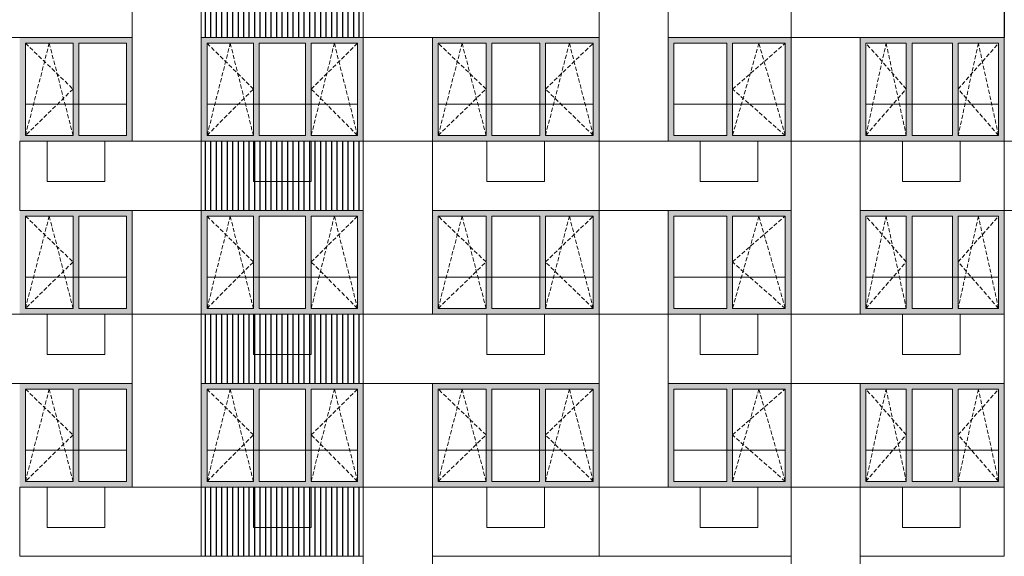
# Model space of a CAD drawing. Header units: millimetres. Extents: x -2957 to 750800, y -5565 to 168688.
# Tile 17 of 22: x 40536 to 57616, y 37860 to 47168. Entities that reach past the tile are written whole.
import ezdxf

# ---------------------------------------------------------------- set-up
doc = ezdxf.new("R2010")
doc.units = ezdxf.units.MM
doc.header["$MEASUREMENT"] = 0
doc.header["$XCLIPFRAME"] = 0
doc.linetypes.add('OO_EOIAAY', pattern=[105.833361, 70.555568, -35.277793])
doc.layers.add('0_Ном._пера__1', color=7, linetype='Continuous', lineweight=0)
doc.layers.add('0_Ном._пера__120', color=7, linetype='Continuous', lineweight=0)
doc.layers.add('0_Ном._пера__161', color=7, linetype='Continuous', lineweight=13, true_color=0x6a6a6a)
doc.layers.add('АР-Стены_внешние_.АР_Ном._пера__61', color=7, linetype='Continuous', lineweight=25, true_color=0x6a6a6a)
picture_1 = doc.add_image_def('image1.png', size_in_pixel=(882, 833))
picture_2 = doc.add_image_def('image2.png', size_in_pixel=(725, 814))
picture_3 = doc.add_image_def('image4.png', size_in_pixel=(734, 827))
picture_4 = doc.add_image_def('image3.png', size_in_pixel=(882, 837))
picture_5 = doc.add_image_def('image5.png', size_in_pixel=(729, 823))
picture_6 = doc.add_image_def('image6.png', size_in_pixel=(877, 829))

msp = doc.modelspace()

# ---------------------------------------------------------------- hatches: boundary and pattern name
at = {"layer": '0_Ном._пера__161', "linetype": 'Continuous', "lineweight": 0, "true_color": 0x696969}
for points in [[(42486.405, 46859.999), (40536.155, 46859.999), (40536.155, 46759.999), (40636.151, 46759.999), (41461.279, 46759.999), (41561.279, 46759.999), (42386.407, 46759.999), (42486.405, 46759.999)], [(46496.246, 46860), (43686.416, 46860), (43686.416, 46760), (43786.139, 46760), (44589.509, 46760), (44689.509, 46760), (45492.878, 46760), (45592.878, 46760), (46396.247, 46760), (46496.246, 46760)], [(47696.006, 46860), (47696.006, 46760), (47795.883, 46760), (48625.926, 46760), (48725.926, 46760), (49555.969, 46760), (49655.969, 46760), (50486.012, 46760), (50586.012, 46760), (50586.012, 46860)], [(53915.888, 46860), (51786.075, 46860), (51786.075, 46760), (51885.952, 46760), (52800.92, 46760), (52900.92, 46760), (53815.888, 46760), (53915.888, 46760)], [(55116.011, 46760), (55215.888, 46760), (55915.823, 46760), (56015.823, 46760), (56715.757, 46760), (56815.757, 46760), (57515.692, 46760), (57615.692, 46760), (57615.692, 46860), (55116.011, 46860)], [(40536.155, 46759.999), (40536.155, 45159.999), (40636.151, 45159.999), (40636.151, 46759.999)], [(41561.279, 46759.999), (41461.279, 46759.999), (41461.279, 45159.999), (41561.279, 45159.999)], [(42386.407, 46760), (42386.407, 45159.999), (42486.405, 45159.999), (42486.405, 46760)], [(43686.416, 46759.999), (43686.416, 45159.999), (43786.139, 45159.999), (43786.139, 46759.999)], [(44689.509, 46759.999), (44589.509, 46759.999), (44589.509, 45159.999), (44689.509, 45159.999)], [(45592.878, 46759.999), (45492.878, 46759.999), (45492.878, 45159.999), (45592.878, 45159.999)], [(46396.247, 45159.999), (46496.246, 45159.999), (46496.246, 46759.999), (46396.247, 46759.999)], [(47696.006, 46760), (47696.006, 45160), (47795.883, 45160), (47795.883, 46760)], [(48725.926, 45160), (48725.926, 46760), (48625.926, 46760), (48625.926, 45160)], [(49555.969, 46760), (49555.969, 45160), (49655.969, 45160), (49655.969, 46760)], [(50586.012, 46760), (50486.012, 46760), (50486.012, 45160), (50586.012, 45160)], [(51885.952, 46760), (51786.075, 46760), (51786.075, 45160), (51885.952, 45160)], [(52800.92, 46760), (52800.92, 45160), (52900.92, 45160), (52900.92, 46760)], [(53815.888, 46760), (53815.888, 45160), (53915.888, 45160), (53915.888, 46760)], [(55116.011, 46760), (55116.011, 45160), (55215.888, 45160), (55215.888, 46760)], [(55915.823, 46760), (55915.823, 45160), (56015.823, 45160), (56015.823, 46760)], [(56715.757, 46760), (56715.757, 45160), (56815.757, 45160), (56815.757, 46760)], [(57515.692, 46760), (57515.692, 45160), (57615.692, 45160), (57615.692, 46760)], [(40636.151, 45159.999), (40536.155, 45159.999), (40536.155, 45059.999), (42486.405, 45060), (42486.405, 45159.999), (42386.407, 45159.999), (41561.279, 45159.999), (41461.279, 45159.999)], [(43686.416, 45159.999), (43686.416, 45059.999), (46496.246, 45060), (46496.246, 45159.999), (46396.247, 45159.999), (45592.878, 45160), (45492.878, 45160), (44689.509, 45159.999), (44589.509, 45159.999), (43786.139, 45159.999)], [(47696.006, 45060), (50586.012, 45060), (50586.012, 45160), (50486.012, 45160), (49655.969, 45160), (49555.969, 45160), (48725.926, 45160), (48625.926, 45160), (47795.883, 45160), (47696.006, 45160)], [(51786.075, 45060), (53915.888, 45060), (53915.888, 45160), (53815.888, 45160), (52900.92, 45160), (52800.92, 45160), (51885.952, 45160), (51786.075, 45160)], [(55116.011, 45160), (55116.011, 45060), (57615.692, 45060), (57615.692, 45160), (57515.692, 45160), (56815.757, 45160), (56715.757, 45160), (56015.823, 45160), (55915.823, 45160), (55215.888, 45160)], [(42486.405, 43859.999), (40536.155, 43859.999), (40536.155, 43759.999), (40636.151, 43759.999), (41461.279, 43759.999), (41561.279, 43759.999), (42386.407, 43759.999), (42486.405, 43759.999)], [(40536.155, 43759.999), (40536.155, 42159.999), (40636.151, 42159.999), (40636.151, 43759.999)], [(41561.279, 43759.999), (41461.279, 43759.999), (41461.279, 42159.999), (41561.279, 42159.999)], [(42386.407, 43759.999), (42386.407, 42159.999), (42486.405, 42159.999), (42486.405, 43759.999)], [(46496.246, 43859.999), (43686.416, 43859.999), (43686.416, 43759.999), (43786.139, 43759.999), (44589.509, 43759.999), (44689.509, 43759.999), (45492.878, 43759.999), (45592.878, 43759.999), (46396.247, 43759.999), (46496.246, 43759.999)], [(43686.416, 43759.999), (43686.416, 42159.999), (43786.139, 42159.999), (43786.139, 43759.999)], [(44689.509, 43759.999), (44589.509, 43759.999), (44589.509, 42159.999), (44689.509, 42159.999)], [(45592.878, 43759.999), (45492.878, 43759.999), (45492.878, 42159.999), (45592.878, 42159.999)], [(46396.247, 42159.999), (46496.246, 42159.999), (46496.246, 43759.999), (46396.247, 43759.999)], [(47695.97, 43860), (47695.97, 43760), (47795.847, 43760), (48625.89, 43760), (48725.89, 43760), (49555.933, 43760), (49655.933, 43760), (50485.976, 43760), (50585.976, 43760), (50585.976, 43860)], [(47695.97, 43760), (47695.97, 42160), (47795.847, 42160), (47795.847, 43760)], [(48725.89, 42160), (48725.89, 43760), (48625.89, 43760), (48625.89, 42160)], [(49555.933, 43760), (49555.933, 42160), (49655.933, 42160), (49655.933, 43760)], [(50585.976, 43760), (50485.976, 43760), (50485.976, 42160), (50585.976, 42160)], [(53915.851, 43860), (51786.039, 43860), (51786.039, 43760), (51885.916, 43760), (52800.883, 43760), (52900.883, 43760), (53815.851, 43760), (53915.851, 43760)], [(51885.916, 43760), (51786.039, 43760), (51786.039, 42160), (51885.916, 42160)], [(52800.883, 43760), (52800.883, 42160), (52900.883, 42160), (52900.883, 43760)], [(53815.851, 43760), (53815.851, 42160), (53915.851, 42160), (53915.851, 43760)], [(55115.974, 43760), (55215.852, 43760), (55915.786, 43760), (56015.786, 43760), (56715.721, 43760), (56815.721, 43760), (57515.656, 43760), (57615.656, 43760), (57615.656, 43860), (55115.974, 43860)], [(55115.974, 43760), (55115.974, 42160), (55215.852, 42160), (55215.852, 43760)], [(55915.786, 43760), (55915.786, 42160), (56015.786, 42160), (56015.786, 43760)], [(56715.721, 43760), (56715.721, 42160), (56815.721, 42160), (56815.721, 43760)], [(57515.656, 43760), (57515.656, 42160), (57615.656, 42160), (57615.656, 43760)], [(40636.151, 42159.999), (40536.155, 42159.999), (40536.155, 42059.999), (42486.405, 42060), (42486.405, 42159.999), (42386.407, 42159.999), (41561.279, 42159.999), (41461.279, 42159.999)], [(43686.416, 42159.999), (43686.416, 42059.999), (46496.246, 42059.999), (46496.246, 42159.999), (46396.247, 42159.999), (45592.878, 42159.999), (45492.878, 42159.999), (44689.509, 42159.999), (44589.509, 42159.999), (43786.139, 42159.999)], [(47695.97, 42060), (50585.976, 42060), (50585.976, 42160), (50485.976, 42160), (49655.933, 42160), (49555.933, 42160), (48725.89, 42160), (48625.89, 42160), (47795.847, 42160), (47695.97, 42160)], [(51786.039, 42060), (53915.851, 42060), (53915.851, 42160), (53815.851, 42160), (52900.883, 42160), (52800.883, 42160), (51885.916, 42160), (51786.039, 42160)], [(55115.974, 42160), (55115.974, 42060), (57615.656, 42060), (57615.656, 42160), (57515.656, 42160), (56815.721, 42160), (56715.721, 42160), (56015.786, 42160), (55915.786, 42160), (55215.852, 42160)], [(42486.405, 40859.999), (40536.155, 40859.999), (40536.155, 40759.999), (40636.151, 40759.999), (41461.279, 40759.999), (41561.279, 40759.999), (42386.407, 40759.999), (42486.405, 40759.999)], [(46496.246, 40859.999), (43686.416, 40859.999), (43686.416, 40759.999), (43786.139, 40759.999), (44589.509, 40759.999), (44689.509, 40759.999), (45492.878, 40759.999), (45592.878, 40759.999), (46396.247, 40759.999), (46496.246, 40759.999)], [(47695.934, 40860), (47695.934, 40760), (47795.811, 40760), (48625.854, 40760), (48725.854, 40760), (49555.897, 40760), (49655.897, 40760), (50485.94, 40760), (50585.94, 40760), (50585.94, 40860)], [(53915.815, 40860), (51786.003, 40860), (51786.003, 40760), (51885.879, 40760), (52800.847, 40760), (52900.847, 40760), (53815.815, 40760), (53915.815, 40760)], [(55115.938, 40760), (55215.815, 40760), (55915.75, 40760), (56015.75, 40760), (56715.685, 40760), (56815.685, 40760), (57515.62, 40760), (57615.62, 40760), (57615.62, 40860), (55115.938, 40860)], [(40536.155, 40759.999), (40536.155, 39159.999), (40636.151, 39159.999), (40636.151, 40759.999)], [(41561.279, 40759.999), (41461.279, 40759.999), (41461.279, 39159.999), (41561.279, 39159.999)], [(42386.407, 40759.999), (42386.407, 39159.999), (42486.405, 39159.999), (42486.405, 40759.999)], [(43686.416, 40759.999), (43686.416, 39159.999), (43786.139, 39159.999), (43786.139, 40759.999)], [(44689.509, 40759.999), (44589.509, 40759.999), (44589.509, 39159.999), (44689.509, 39159.999)], [(45592.878, 40759.999), (45492.878, 40759.999), (45492.878, 39159.999), (45592.878, 39159.999)], [(46396.247, 39159.999), (46496.246, 39159.999), (46496.246, 40759.999), (46396.247, 40759.999)], [(47695.934, 40760), (47695.934, 39160), (47795.811, 39160), (47795.811, 40760)], [(48725.854, 39160), (48725.854, 40760), (48625.854, 40760), (48625.854, 39160)], [(49555.897, 40760), (49555.897, 39160), (49655.897, 39160), (49655.897, 40760)], [(50585.94, 40760), (50485.94, 40760), (50485.94, 39160), (50585.94, 39160)], [(51885.879, 40760), (51786.003, 40760), (51786.003, 39160), (51885.879, 39160)], [(52800.847, 40760), (52800.847, 39160), (52900.847, 39160), (52900.847, 40760)], [(53815.815, 40760), (53815.815, 39160), (53915.815, 39160), (53915.815, 40760)], [(55115.938, 40760), (55115.938, 39160), (55215.815, 39160), (55215.815, 40760)], [(55915.75, 40760), (55915.75, 39160), (56015.75, 39160), (56015.75, 40760)], [(56715.685, 40760), (56715.685, 39160), (56815.685, 39160), (56815.685, 40760)], [(57515.62, 40760), (57515.62, 39160), (57615.62, 39160), (57615.62, 40760)], [(40636.151, 39159.999), (40536.155, 39159.999), (40536.155, 39059.999), (42486.405, 39060), (42486.405, 39159.999), (42386.407, 39159.999), (41561.279, 39159.999), (41461.279, 39159.999)], [(43686.416, 39159.999), (43686.416, 39059.999), (46496.246, 39059.999), (46496.246, 39159.999), (46396.247, 39159.999), (45592.878, 39159.999), (45492.878, 39159.999), (44689.509, 39159.999), (44589.509, 39159.999), (43786.139, 39159.999)], [(47695.934, 39060), (50585.94, 39060), (50585.94, 39160), (50485.94, 39160), (49655.897, 39160), (49555.897, 39160), (48725.854, 39160), (48625.854, 39160), (47795.811, 39160), (47695.934, 39160)], [(51786.003, 39060), (53915.815, 39060), (53915.815, 39160), (53815.815, 39160), (52900.847, 39160), (52800.847, 39160), (51885.879, 39160), (51786.003, 39160)], [(55115.938, 39160), (55115.938, 39060), (57615.62, 39060), (57615.62, 39160), (57515.62, 39160), (56815.685, 39160), (56715.685, 39160), (56015.75, 39160), (55915.75, 39160), (55215.815, 39160)]]:
    msp.add_hatch(color=251, dxfattribs=at).paths.add_polyline_path(points)
at = {"layer": 'АР-Стены_внешние_.АР_Ном._пера__61', "linetype": 'Continuous', "lineweight": 25, "true_color": 0x6a6a6a}
h = msp.add_hatch(dxfattribs=at)
h.set_pattern_fill('НВФ_0002', color=251, style=0, pattern_type=2)
h.set_pattern_definition([(90, (45091.17, 47760), (-95.273, 0), [])])
h.paths.add_polyline_path([(43686.149, 48060), (46496.185, 48060), (46496.185, 46860), (43686.149, 46860)])
h = msp.add_hatch(dxfattribs=at)
h.set_pattern_fill('НВФ_0002', color=251, style=0, pattern_type=2)
h.set_pattern_definition([(90, (45091.17, 44760), (-95.273, 0), [])])
h.paths.add_polyline_path([(43686.149, 45060), (46496.185, 45060), (46496.185, 43860), (43686.149, 43860)])
h = msp.add_hatch(dxfattribs=at)
h.set_pattern_fill('НВФ_0002', color=251, style=0, pattern_type=2)
h.set_pattern_definition([(90, (45091.17, 41760), (-95.273, 0), [])])
h.paths.add_polyline_path([(43686.149, 42060), (46496.185, 42060), (46496.185, 40860), (43686.149, 40860)])
h = msp.add_hatch(dxfattribs=at)
h.set_pattern_fill('НВФ_0002', color=251, style=0, pattern_type=2)
h.set_pattern_definition([(90, (45091.17, 38760), (-95.273, 0), [])])
h.paths.add_polyline_path([(43686.149, 39060), (46496.185, 39060), (46496.185, 37859.999), (43686.149, 37859.999)])

# ---------------------------------------------------------------- linework, layer by layer
at = {"layer": '0_Ном._пера__1', "color": 7, "linetype": 'Continuous', "lineweight": 0}
for p, q in [((40536.155, 46859.999), (40536.411, 46859.999)), ((42486.405, 46859.999), (42486.405, 45059.999)), ((46496.246, 46859.999), (46496.246, 45059.999)), ((50586.014, 46860), (50586.014, 45060)), ((53915.889, 46860), (53915.889, 45060)), ((57610.897, 46860), (57615.693, 46860)), ((57615.693, 46860), (57615.693, 45060)), ((40636.151, 45700), (42386.407, 45700)), ((43786.139, 45700), (46396.247, 45700)), ((47795.521, 45700), (50485.65, 45700)), ((51885.589, 45700), (53815.525, 45700)), ((55215.525, 45700), (57515.624, 45700)), ((41010.91, 45060), (42010.91, 45060)), ((41010.91, 44360), (41010.91, 45060)), ((42010.91, 44360), (42010.91, 45060)), ((44590.879, 45060), (45590.879, 45060)), ((44590.879, 44360), (44590.879, 45060)), ((45590.879, 44360), (45590.879, 45060)), ((48640.97, 45060), (49640.97, 45060)), ((48640.97, 44360), (48640.97, 45060)), ((49640.97, 44360), (49640.97, 45060)), ((52341.009, 45060), (53341.009, 45060)), ((52341.009, 44360), (52341.009, 45060)), ((53341.009, 44360), (53341.009, 45060)), ((55850.978, 45060), (56850.978, 45060)), ((55850.978, 44360), (55850.978, 45060)), ((56850.978, 44360), (56850.978, 45060)), ((41010.91, 44360), (42010.91, 44360)), ((44590.879, 44360), (45590.879, 44360)), ((48640.97, 44360), (49640.97, 44360)), ((52341.009, 44360), (53341.009, 44360)), ((55850.978, 44360), (56850.978, 44360)), ((40536.155, 43859.999), (40536.411, 43859.999)), ((42486.405, 43859.999), (42486.405, 42059.999)), ((46496.246, 43859.999), (46496.246, 42059.999)), ((50585.977, 43860), (50585.977, 42060)), ((53915.853, 43860), (53915.853, 42060)), ((57610.861, 43860), (57615.657, 43860)), ((57615.657, 43860), (57615.657, 42060)), ((40636.151, 42700), (42386.407, 42700)), ((43786.139, 42700), (46396.247, 42700)), ((47795.521, 42700), (50485.65, 42700)), ((51885.589, 42700), (53815.525, 42700)), ((55215.525, 42700), (57515.624, 42700)), ((41010.91, 42060), (42010.91, 42060)), ((41010.91, 41360), (41010.91, 42060)), ((42010.91, 41360), (42010.91, 42060)), ((44590.879, 42060), (45590.879, 42060)), ((44590.879, 41360), (44590.879, 42060)), ((45590.879, 41360), (45590.879, 42060)), ((48640.97, 42060), (49640.97, 42060)), ((48640.97, 41360), (48640.97, 42060)), ((49640.97, 41360), (49640.97, 42060)), ((52341.009, 42060), (53341.009, 42060)), ((52341.009, 41360), (52341.009, 42060)), ((53341.009, 41360), (53341.009, 42060)), ((55850.978, 42060), (56850.978, 42060)), ((55850.978, 41360), (55850.978, 42060)), ((56850.978, 41360), (56850.978, 42060)), ((41010.91, 41360), (42010.91, 41360)), ((44590.879, 41360), (45590.879, 41360)), ((48640.97, 41360), (49640.97, 41360)), ((52341.009, 41360), (53341.009, 41360)), ((55850.978, 41360), (56850.978, 41360)), ((40536.155, 40859.999), (40536.411, 40859.999)), ((42486.405, 40859.999), (42486.405, 39059.999)), ((46496.246, 40859.999), (46496.246, 39059.999)), ((50585.941, 40860), (50585.941, 39060)), ((53915.817, 40860), (53915.817, 39060)), ((57610.825, 40860), (57615.621, 40860)), ((57615.621, 40860), (57615.621, 39060)), ((40636.151, 39700), (42386.407, 39700)), ((43786.139, 39700), (46396.247, 39700)), ((47795.521, 39700), (50485.65, 39700)), ((51885.589, 39700), (53815.525, 39700)), ((55215.525, 39700), (57515.624, 39700)), ((41010.91, 39060), (42010.91, 39060)), ((41010.91, 38360), (41010.91, 39060)), ((42010.91, 38360), (42010.91, 39060)), ((44590.879, 39060), (45590.879, 39060)), ((44590.879, 38360), (44590.879, 39060)), ((45590.879, 38360), (45590.879, 39060)), ((48640.97, 39060), (49640.97, 39060)), ((48640.97, 38360), (48640.97, 39060)), ((49640.97, 38360), (49640.97, 39060)), ((52341.009, 39060), (53341.009, 39060)), ((52341.009, 38360), (52341.009, 39060)), ((53341.009, 38360), (53341.009, 39060)), ((55850.978, 39060), (56850.978, 39060)), ((55850.978, 38360), (55850.978, 39060)), ((56850.978, 38360), (56850.978, 39060)), ((41010.91, 38360), (42010.91, 38360)), ((44590.879, 38360), (45590.879, 38360)), ((48640.97, 38360), (49640.97, 38360)), ((52341.009, 38360), (53341.009, 38360)), ((55850.978, 38360), (56850.978, 38360))]:
    msp.add_line(p, q, dxfattribs=at)
for points in [[(39336.103, 48060), (42486.207, 48060), (42486.207, 46860), (39336.103, 46860)], [(43686.177, 45060), (42486.235, 45060), (42486.235, 48060), (43686.177, 48060)], [(43686.301, 48060), (46496.246, 48060), (46496.246, 46860), (43686.301, 46860)], [(46496.246, 48060), (50585.939, 48060), (50585.939, 46860), (46496.246, 46860)], [(46496.246, 48060), (50586.159, 48060), (50586.159, 46860), (46496.246, 46860)], [(51786.004, 45060), (50586.062, 45060), (50586.062, 48060), (51786.004, 48060)], [(51786.004, 48060), (53916.159, 48060), (53916.159, 46860), (51786.004, 46860)], [(53916.159, 48060), (57616.084, 48060), (57616.084, 46860), (53916.159, 46860)], [(47695.985, 45060), (46496.043, 45060), (46496.043, 46860), (47695.985, 46860)], [(55115.778, 45060), (53915.836, 45060), (53915.836, 46860), (55115.778, 46860)], [(40535.983, 45060), (43686.177, 45060), (43686.177, 43860), (40535.983, 43860)], [(43686.177, 45060), (46496.239, 45060), (46496.239, 43860), (43686.177, 43860)], [(47695.985, 42060), (46496.043, 42060), (46496.043, 45060), (47695.985, 45060)], [(47696.188, 45060), (50586.159, 45060), (50586.159, 43860), (47696.188, 43860)], [(50586.159, 45060), (53916.159, 45060), (53916.159, 43860), (50586.159, 43860)], [(55115.778, 42060), (53915.836, 42060), (53915.836, 45060), (55115.778, 45060)], [(55115.824, 45060), (57615.99, 45060), (57615.99, 43860), (55115.824, 43860)], [(43685.935, 42060), (42485.993, 42060), (42485.993, 43860), (43685.935, 43860)], [(51786.004, 42060), (50586.062, 42060), (50586.062, 43860), (51786.004, 43860)], [(39336.103, 42060), (42486.207, 42060), (42486.207, 40860), (39336.103, 40860)], [(43685.935, 39060), (42485.993, 39060), (42485.993, 42060), (43685.935, 42060)], [(43686.301, 42060), (46496.246, 42060), (46496.246, 40860), (43686.301, 40860)], [(46496.246, 42060), (50585.939, 42060), (50585.939, 40860), (46496.246, 40860)], [(51786.004, 39060), (50586.062, 39060), (50586.062, 42060), (51786.004, 42060)], [(51786.004, 42060), (53916.159, 42060), (53916.159, 40859.999), (51786.004, 40859.999)], [(53916.159, 42060), (57616.084, 42060), (57616.084, 40859.999), (53916.159, 40859.999)], [(47695.957, 39060), (46496.015, 39060), (46496.015, 40860), (47695.957, 40860)], [(55116.034, 39060), (53916.092, 39060), (53916.092, 40860), (55116.034, 40860)], [(40535.76, 39060), (43685.935, 39060), (43685.935, 37859.999), (40535.76, 37859.999)], [(43685.935, 39060), (46496.015, 39060), (46496.015, 37859.999), (43685.935, 37859.999)], [(47695.957, 36060), (46496.015, 36060), (46496.015, 39060), (47695.957, 39060)], [(47696.188, 39060), (50586.159, 39060), (50586.159, 37860), (47696.188, 37860)], [(50586.159, 39060), (53916.159, 39060), (53916.159, 37860), (50586.159, 37860)], [(55116.034, 36060), (53916.092, 36060), (53916.092, 39060), (55116.034, 39060)], [(55115.824, 39060), (57615.99, 39060), (57615.99, 37860), (55115.824, 37860)]]:
    msp.add_lwpolyline(points, close=True, dxfattribs=at)
at = {"layer": '0_Ном._пера__120', "color": 7, "linetype": 'OO_EOIAAY', "lineweight": 0}
for p, q in [((40636.151, 46760), (41461.279, 45965)), ((40636.151, 45160), (41048.715, 46760)), ((41048.715, 46760), (41461.279, 45160)), ((44589.509, 45965), (43786.139, 46760)), ((43786.139, 45160), (44187.824, 46760)), ((44187.824, 46760), (44589.509, 45160)), ((45592.878, 45160), (45994.563, 46760)), ((45592.878, 45965), (46396.247, 46760)), ((45994.563, 46760), (46396.247, 45160)), ((47795.521, 45159.999), (48210.542, 46759.999)), ((48625.564, 45965), (47795.521, 46759.999)), ((48210.542, 46759.999), (48625.564, 45159.999)), ((49655.607, 45159.999), (50070.628, 46759.999)), ((49655.607, 45965), (50485.65, 46759.999)), ((50070.628, 46759.999), (50485.65, 45159.999)), ((53358.041, 46759.999), (52900.557, 45159.999)), ((52900.557, 45965), (53815.525, 46759.999)), ((53815.525, 45159.999), (53358.041, 46759.999)), ((55915.46, 45965), (55215.525, 46759.999)), ((55215.525, 45159.999), (55565.493, 46759.999)), ((55565.493, 46759.999), (55915.46, 45159.999)), ((57165.362, 46759.999), (56815.395, 45159.999)), ((56815.395, 45965), (57515.33, 46759.999)), ((57515.33, 45159.999), (57165.362, 46759.999)), ((41461.279, 45965), (40636.151, 45160)), ((43786.139, 45160), (44589.509, 45965)), ((46396.247, 45160), (45592.878, 45965)), ((47795.521, 45159.999), (48625.564, 45965)), ((50485.65, 45159.999), (49655.607, 45965)), ((53815.525, 45159.999), (52900.557, 45965)), ((55215.525, 45159.999), (55915.46, 45965)), ((57515.33, 45159.999), (56815.395, 45965)), ((40636.151, 43760), (41461.279, 42965)), ((40636.151, 42160), (41048.715, 43760)), ((41048.715, 43760), (41461.279, 42160)), ((44589.509, 42965), (43786.139, 43760)), ((43786.139, 42160), (44187.824, 43760)), ((44187.824, 43760), (44589.509, 42160)), ((45592.878, 42160), (45994.563, 43760)), ((45592.878, 42965), (46396.247, 43760)), ((45994.563, 43760), (46396.247, 42160)), ((47795.521, 42159.999), (48210.542, 43759.999)), ((48625.564, 42965), (47795.521, 43759.999)), ((48210.542, 43759.999), (48625.564, 42159.999)), ((49655.607, 42159.999), (50070.628, 43759.999)), ((49655.607, 42965), (50485.65, 43759.999)), ((50070.628, 43759.999), (50485.65, 42159.999)), ((53358.041, 43759.999), (52900.557, 42159.999)), ((52900.557, 42965), (53815.525, 43759.999)), ((53815.525, 42159.999), (53358.041, 43759.999)), ((55915.46, 42965), (55215.525, 43759.999)), ((55215.525, 42159.999), (55565.493, 43759.999)), ((55565.493, 43759.999), (55915.46, 42159.999)), ((57165.362, 43759.999), (56815.395, 42159.999)), ((56815.395, 42965), (57515.33, 43759.999)), ((57515.33, 42159.999), (57165.362, 43759.999)), ((41461.279, 42965), (40636.151, 42160)), ((43786.139, 42160), (44589.509, 42965)), ((46396.247, 42160), (45592.878, 42965)), ((47795.521, 42159.999), (48625.564, 42965)), ((50485.65, 42159.999), (49655.607, 42965)), ((53815.525, 42159.999), (52900.557, 42965)), ((55215.525, 42159.999), (55915.46, 42965)), ((57515.33, 42159.999), (56815.395, 42965)), ((40636.151, 40760), (41461.279, 39965)), ((40636.151, 39160), (41048.715, 40760)), ((41048.715, 40760), (41461.279, 39160)), ((44589.509, 39965), (43786.139, 40760)), ((43786.139, 39160), (44187.824, 40760)), ((44187.824, 40760), (44589.509, 39160)), ((45592.878, 39160), (45994.563, 40760)), ((45592.878, 39965), (46396.247, 40760)), ((45994.563, 40760), (46396.247, 39160)), ((47795.521, 39159.999), (48210.542, 40759.999)), ((48625.564, 39965), (47795.521, 40759.999)), ((48210.542, 40759.999), (48625.564, 39159.999)), ((49655.607, 39159.999), (50070.628, 40759.999)), ((49655.607, 39965), (50485.65, 40759.999)), ((50070.628, 40759.999), (50485.65, 39159.999)), ((53358.041, 40759.999), (52900.557, 39159.999)), ((52900.557, 39965), (53815.525, 40759.999)), ((53815.525, 39159.999), (53358.041, 40759.999)), ((55915.46, 39965), (55215.525, 40759.999)), ((55215.525, 39159.999), (55565.493, 40759.999)), ((55565.493, 40759.999), (55915.46, 39159.999)), ((57165.362, 40759.999), (56815.395, 39159.999)), ((56815.395, 39965), (57515.33, 40759.999)), ((57515.33, 39159.999), (57165.362, 40759.999)), ((41461.279, 39965), (40636.151, 39160)), ((43786.139, 39160), (44589.509, 39965)), ((46396.247, 39160), (45592.878, 39965)), ((47795.521, 39159.999), (48625.564, 39965)), ((50485.65, 39159.999), (49655.607, 39965)), ((53815.525, 39159.999), (52900.557, 39965)), ((55215.525, 39159.999), (55915.46, 39965)), ((57515.33, 39159.999), (56815.395, 39965))]:
    msp.add_line(p, q, dxfattribs=at)
at = {"layer": '0_Ном._пера__120', "color": 7, "linetype": 'Continuous', "lineweight": 0}
for p, q in [((40636.151, 46759.999), (40636.151, 45159.999)), ((41461.279, 46759.999), (40636.151, 46759.999)), ((41461.279, 45159.999), (41461.279, 46759.999)), ((41561.279, 46759.999), (41561.279, 45159.999)), ((42386.407, 46759.999), (41561.279, 46759.999)), ((42386.407, 45159.999), (42386.407, 46759.999)), ((43786.139, 46759.999), (43786.139, 45159.999)), ((44589.509, 46759.999), (43786.139, 46759.999)), ((44589.509, 45159.999), (44589.509, 46759.999)), ((44689.509, 46759.999), (44689.509, 45159.999)), ((45492.878, 46759.999), (44689.509, 46759.999)), ((45492.878, 45159.999), (45492.878, 46759.999)), ((45592.878, 46759.999), (45592.878, 45159.999)), ((46396.247, 46759.999), (45592.878, 46759.999)), ((46396.247, 45159.999), (46396.247, 46759.999)), ((47795.883, 45160), (47795.883, 46760)), ((47795.883, 46760), (48625.926, 46760)), ((48625.926, 46760), (48625.926, 45160)), ((48725.926, 45160), (48725.926, 46760)), ((48725.926, 46760), (49555.969, 46760)), ((49555.969, 46760), (49555.969, 45160)), ((49655.969, 45160), (49655.969, 46760)), ((49655.969, 46760), (50486.012, 46760)), ((50486.012, 46760), (50486.012, 45160)), ((51885.952, 45160), (51885.952, 46760)), ((51885.952, 46760), (52800.92, 46760)), ((52800.92, 46760), (52800.92, 45160)), ((52900.92, 45160), (52900.92, 46760)), ((52900.92, 46760), (53815.888, 46760)), ((53815.888, 46760), (53815.888, 45160)), ((55215.888, 45160), (55215.888, 46760)), ((55215.888, 46760), (55915.823, 46760)), ((55915.823, 46760), (55915.823, 45160)), ((56015.823, 45160), (56015.823, 46760)), ((56015.823, 46760), (56715.757, 46760)), ((56715.757, 46760), (56715.757, 45160)), ((56815.757, 45160), (56815.757, 46760)), ((56815.757, 46760), (57515.692, 46760)), ((57515.692, 46760), (57515.692, 45160)), ((40636.151, 45159.999), (41461.279, 45159.999)), ((41561.279, 45159.999), (42386.407, 45159.999)), ((43786.139, 45159.999), (44589.509, 45159.999)), ((44689.509, 45159.999), (45492.878, 45159.999)), ((45592.878, 45159.999), (46396.247, 45159.999)), ((48625.926, 45160), (47795.883, 45160)), ((49555.969, 45160), (48725.926, 45160)), ((50486.012, 45160), (49655.969, 45160)), ((52800.92, 45160), (51885.952, 45160)), ((53815.888, 45160), (52900.92, 45160)), ((55915.823, 45160), (55215.888, 45160)), ((56715.757, 45160), (56015.823, 45160)), ((57515.692, 45160), (56815.757, 45160)), ((40636.151, 43759.999), (40636.151, 42159.999)), ((41461.279, 43759.999), (40636.151, 43759.999)), ((41461.279, 42159.999), (41461.279, 43759.999)), ((41561.279, 43759.999), (41561.279, 42159.999)), ((42386.407, 43759.999), (41561.279, 43759.999)), ((42386.407, 42159.999), (42386.407, 43759.999)), ((43786.139, 43759.999), (43786.139, 42159.999)), ((44589.509, 43759.999), (43786.139, 43759.999)), ((44589.509, 42159.999), (44589.509, 43759.999)), ((44689.509, 43759.999), (44689.509, 42159.999)), ((45492.878, 43759.999), (44689.509, 43759.999)), ((45492.878, 42159.999), (45492.878, 43759.999)), ((45592.878, 43759.999), (45592.878, 42159.999)), ((46396.247, 43759.999), (45592.878, 43759.999)), ((46396.247, 42159.999), (46396.247, 43759.999)), ((47795.847, 42160), (47795.847, 43760)), ((47795.847, 43760), (48625.89, 43760)), ((48625.89, 43760), (48625.89, 42160)), ((48725.89, 42160), (48725.89, 43760)), ((48725.89, 43760), (49555.933, 43760)), ((49555.933, 43760), (49555.933, 42160)), ((49655.933, 42160), (49655.933, 43760)), ((49655.933, 43760), (50485.976, 43760)), ((50485.976, 43760), (50485.976, 42160)), ((51885.916, 42160), (51885.916, 43760)), ((51885.916, 43760), (52800.883, 43760)), ((52800.883, 43760), (52800.883, 42160)), ((52900.883, 42160), (52900.883, 43760)), ((52900.883, 43760), (53815.851, 43760)), ((53815.851, 43760), (53815.851, 42160)), ((55215.852, 42160), (55215.852, 43760)), ((55215.852, 43760), (55915.786, 43760)), ((55915.786, 43760), (55915.786, 42160)), ((56015.786, 42160), (56015.786, 43760)), ((56015.786, 43760), (56715.721, 43760)), ((56715.721, 43760), (56715.721, 42160)), ((56815.721, 42160), (56815.721, 43760)), ((56815.721, 43760), (57515.656, 43760)), ((57515.656, 43760), (57515.656, 42160)), ((40636.151, 42159.999), (41461.279, 42159.999)), ((41561.279, 42159.999), (42386.407, 42159.999)), ((43786.139, 42159.999), (44589.509, 42159.999)), ((44689.509, 42159.999), (45492.878, 42159.999)), ((45592.878, 42159.999), (46396.247, 42159.999)), ((48625.89, 42160), (47795.847, 42160)), ((49555.933, 42160), (48725.89, 42160)), ((50485.976, 42160), (49655.933, 42160)), ((52800.883, 42160), (51885.916, 42160)), ((53815.851, 42160), (52900.883, 42160)), ((55915.786, 42160), (55215.852, 42160)), ((56715.721, 42160), (56015.786, 42160)), ((57515.656, 42160), (56815.721, 42160)), ((40636.151, 40759.999), (40636.151, 39159.999)), ((41461.279, 40759.999), (40636.151, 40759.999)), ((41461.279, 39159.999), (41461.279, 40759.999)), ((41561.279, 40759.999), (41561.279, 39159.999)), ((42386.407, 40759.999), (41561.279, 40759.999)), ((42386.407, 39159.999), (42386.407, 40759.999)), ((43786.139, 40759.999), (43786.139, 39159.999)), ((44589.509, 40759.999), (43786.139, 40759.999)), ((44589.509, 39159.999), (44589.509, 40759.999)), ((44689.509, 40759.999), (44689.509, 39159.999)), ((45492.878, 40759.999), (44689.509, 40759.999)), ((45492.878, 39159.999), (45492.878, 40759.999)), ((45592.878, 40759.999), (45592.878, 39159.999)), ((46396.247, 40759.999), (45592.878, 40759.999)), ((46396.247, 39159.999), (46396.247, 40759.999)), ((47795.811, 39160), (47795.811, 40760)), ((47795.811, 40760), (48625.854, 40760)), ((48625.854, 40760), (48625.854, 39160)), ((48725.854, 39160), (48725.854, 40760)), ((48725.854, 40760), (49555.897, 40760)), ((49555.897, 40760), (49555.897, 39160)), ((49655.897, 39160), (49655.897, 40760)), ((49655.897, 40760), (50485.94, 40760)), ((50485.94, 40760), (50485.94, 39160)), ((51885.879, 39160), (51885.879, 40760)), ((51885.879, 40760), (52800.847, 40760)), ((52800.847, 40760), (52800.847, 39160)), ((52900.847, 39160), (52900.847, 40760)), ((52900.847, 40760), (53815.815, 40760)), ((53815.815, 40760), (53815.815, 39160)), ((55215.815, 39160), (55215.815, 40760)), ((55215.815, 40760), (55915.75, 40760)), ((55915.75, 40760), (55915.75, 39160)), ((56015.75, 39160), (56015.75, 40760)), ((56015.75, 40760), (56715.685, 40760)), ((56715.685, 40760), (56715.685, 39160)), ((56815.685, 39160), (56815.685, 40760)), ((56815.685, 40760), (57515.62, 40760)), ((57515.62, 40760), (57515.62, 39160)), ((40636.151, 39159.999), (41461.279, 39159.999)), ((41561.279, 39159.999), (42386.407, 39159.999)), ((43786.139, 39159.999), (44589.509, 39159.999)), ((44689.509, 39159.999), (45492.878, 39159.999)), ((45592.878, 39159.999), (46396.247, 39159.999)), ((48625.854, 39160), (47795.811, 39160)), ((49555.897, 39160), (48725.854, 39160)), ((50485.94, 39160), (49655.897, 39160)), ((52800.847, 39160), (51885.879, 39160)), ((53815.815, 39160), (52900.847, 39160)), ((55915.75, 39160), (55215.815, 39160)), ((56715.685, 39160), (56015.75, 39160)), ((57515.62, 39160), (56815.685, 39160))]:
    msp.add_line(p, q, dxfattribs=at)

# ---------------------------------------------------------------- pictures from other files: only their frames are drawn
at = {"linetype": 'Continuous', "lineweight": 0}
image = msp.add_image(picture_3, insert=(42486.177, 48060), size_in_units=(3150.258, 1200), rotation=180, dxfattribs=at)
image.set_boundary_path([(-0.5, -0.5), (733.5, 826.5)])
image = msp.add_image(picture_2, insert=(43686.177, 48060), size_in_units=(1200.002, 3000), rotation=180, dxfattribs=at)
image.set_boundary_path([(-0.5, -0.5), (724.5, 813.5)])
image = msp.add_image(picture_5, insert=(46496.246, 46860), size_in_units=(4090.023, 1200), dxfattribs=at)
image.set_boundary_path([(-0.5, -0.5), (728.5, 822.5)])
image = msp.add_image(picture_1, insert=(50586.272, 48060), size_in_units=(1199.731, 3000), rotation=0, dxfattribs=at)
image.dxf.v_pixel = (-4e-16, -3.6014405)
image.set_boundary_path([(-0.5, -0.5), (881.5, 832.5)])
image = msp.add_image(picture_5, insert=(51786.004, 46860), size_in_units=(5830.559, 1200), dxfattribs=at)
image.set_boundary_path([(-0.5, -0.5), (728.5, 822.5)])
image = msp.add_image(picture_1, insert=(46496.239, 46860), size_in_units=(1199.731, 1800), rotation=0, dxfattribs=at)
image.dxf.v_pixel = (-3e-16, -2.1608644)
image.set_boundary_path([(-0.5, -0.5), (881.5, 832.5)])
image = msp.add_image(picture_1, insert=(53916.046, 46860), size_in_units=(1199.731, 1800), rotation=0, dxfattribs=at)
image.dxf.v_pixel = (-3e-16, -2.1608644)
image.set_boundary_path([(-0.5, -0.5), (881.5, 832.5)])
image = msp.add_image(picture_3, insert=(43686.177, 45060), size_in_units=(3150.216, 1200), rotation=180, dxfattribs=at)
image.set_boundary_path([(-0.5, -0.5), (733.5, 826.5)])
image = msp.add_image(picture_2, insert=(47695.985, 45060), size_in_units=(1200.002, 3000), rotation=180, dxfattribs=at)
image.set_boundary_path([(-0.5, -0.5), (724.5, 813.5)])
image = msp.add_image(picture_3, insert=(50586.272, 45060), size_in_units=(2890.288, 1200), rotation=180, dxfattribs=at)
image.set_boundary_path([(-0.5, -0.5), (733.5, 826.5)])
image = msp.add_image(picture_5, insert=(50586.272, 43860), size_in_units=(3329.774, 1200), dxfattribs=at)
image.set_boundary_path([(-0.5, -0.5), (728.5, 822.5)])
image = msp.add_image(picture_1, insert=(53916.046, 45060), size_in_units=(1199.731, 3000), rotation=0, dxfattribs=at)
image.dxf.v_pixel = (-4e-16, -3.6014405)
image.set_boundary_path([(-0.5, -0.5), (881.5, 832.5)])
image = msp.add_image(picture_5, insert=(55116.026, 43860), size_in_units=(6160, 1200), dxfattribs=at)
image.set_boundary_path([(-0.5, -0.5), (728.5, 822.5)])
image = msp.add_image(picture_1, insert=(42486.203, 43860), size_in_units=(1199.731, 1800), rotation=0, dxfattribs=at)
image.dxf.v_pixel = (-3e-16, -2.1608644)
image.set_boundary_path([(-0.5, -0.5), (881.5, 832.5)])
image = msp.add_image(picture_1, insert=(50586.272, 43860), size_in_units=(1199.731, 1800), rotation=0, dxfattribs=at)
image.dxf.v_pixel = (-3e-16, -2.1608644)
image.set_boundary_path([(-0.5, -0.5), (881.5, 832.5)])
image = msp.add_image(picture_5, insert=(39335.976, 40859.999), size_in_units=(3150.227, 1200), dxfattribs=at)
image.set_boundary_path([(-0.5, -0.5), (728.5, 822.5)])
image = msp.add_image(picture_1, insert=(42486.203, 42060), size_in_units=(1199.731, 3000), rotation=0, dxfattribs=at)
image.dxf.v_pixel = (-4e-16, -3.6014405)
image.set_boundary_path([(-0.5, -0.5), (881.5, 832.5)])
image = msp.add_image(picture_5, insert=(46496.246, 40860), size_in_units=(4089.758, 1200.001), dxfattribs=at)
image.set_boundary_path([(-0.5, -0.5), (728.5, 822.5)])
image = msp.add_image(picture_1, insert=(50586.272, 42060), size_in_units=(1199.731, 3000), rotation=0, dxfattribs=at)
image.dxf.v_pixel = (-4e-16, -3.6014405)
image.set_boundary_path([(-0.5, -0.5), (881.5, 832.5)])
image = msp.add_image(picture_5, insert=(51786.004, 40860), size_in_units=(2130.043, 1200), dxfattribs=at)
image.set_boundary_path([(-0.5, -0.5), (728.5, 822.5)])
image = msp.add_image(picture_6, insert=(53916.046, 40860), size_in_units=(3699.731, 1200), dxfattribs=at)
image.set_boundary_path([(-0.5, -0.5), (876.5, 828.5)])
image = msp.add_image(picture_1, insert=(46496.226, 40860), size_in_units=(1199.731, 1800), rotation=0, dxfattribs=at)
image.dxf.v_pixel = (-3e-16, -2.1608644)
image.set_boundary_path([(-0.5, -0.5), (881.5, 832.5)])
image = msp.add_image(picture_1, insert=(53916.295, 40860), size_in_units=(1199.731, 1800), rotation=0, dxfattribs=at)
image.dxf.v_pixel = (-3e-16, -2.1608644)
image.set_boundary_path([(-0.5, -0.5), (881.5, 832.5)])
image = msp.add_image(picture_5, insert=(40535.924, 37860), size_in_units=(3150.011, 1200), dxfattribs=at)
image.set_boundary_path([(-0.5, -0.5), (728.5, 822.5)])
image = msp.add_image(picture_1, insert=(46496.226, 39060), size_in_units=(1199.731, 3000), rotation=0, dxfattribs=at)
image.dxf.v_pixel = (-4e-16, -3.6014405)
image.set_boundary_path([(-0.5, -0.5), (881.5, 832.5)])
image = msp.add_image(picture_5, insert=(47696.034, 37860), size_in_units=(6219.995, 1200), dxfattribs=at)
image.set_boundary_path([(-0.5, -0.5), (728.5, 822.5)])
image = msp.add_image(picture_4, insert=(53916.03, 36060), size_in_units=(1199.794, 3000), dxfattribs=at)
image.set_boundary_path([(-0.5, -0.5), (881.5, 836.5)])
image = msp.add_image(picture_5, insert=(55115.824, 37860), size_in_units=(2500.198, 1199.999), dxfattribs=at)
image.set_boundary_path([(-0.5, -0.5), (728.5, 822.5)])

doc.saveas('drawing.dxf')
